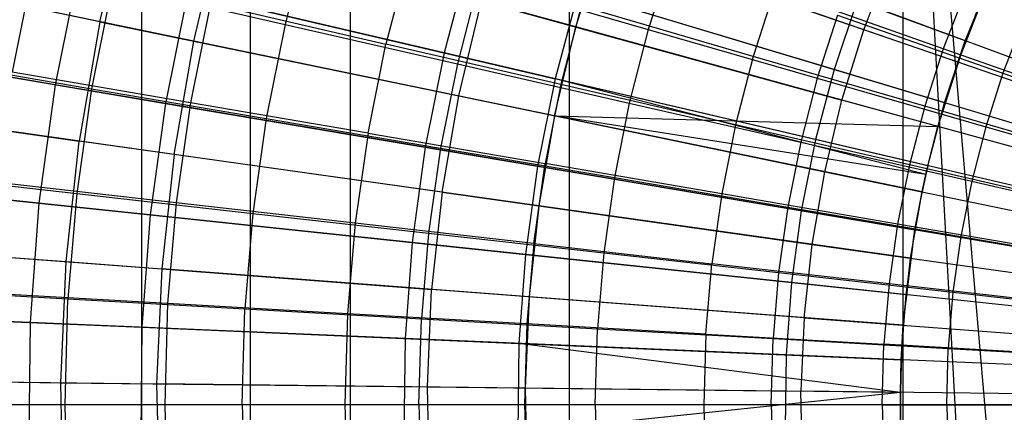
# Model space of a CAD drawing. Extents: x -8.3 to 8.8, y -6 to 6.
# Tile 57 of 177: x -1.646 to -0.709, y -0.007 to 0.366. Entities that reach past the tile are written whole.
import ezdxf

# ---------------------------------------------------------------- set-up
doc = ezdxf.new("R2010")
doc.units = 0
doc.header["$LTSCALE"] = 2.54
doc.layers.get('0').update_dxf_attribs({"linetype": 'CONTINUOUS'})

# ---------------------------------------------------------------- blocks, each defined once
blk = doc.blocks.new('DROPS_COLOR_A_STL')
at = {"color": 0}
for p, q in [((6.87038, -0.9, 18.13985), (6.87038, 0.9, 18.13985)), ((6.87038, -0.9, 18.13985), (6.87038, 0.9, 18.13985)), ((6.87038, -0.9, 29.6217), (6.87038, 0.9, 29.6217)), ((6.87038, -0.9, 29.6217), (6.87038, 0.9, 29.6217)), ((6.97371, -0.9, 53.32432), (6.97371, 0.9, 53.32432)), ((6.97371, -0.9, 53.32432), (6.97371, 0.9, 53.32432)), ((7.06873, 0.9, 35.80426), (7.06873, -0.9, 35.80426)), ((7.06873, 0.9, 35.80426), (7.06873, -0.9, 35.80426)), ((7.27748, -0.9, 18.02616), (7.27748, 0.9, 18.02616)), ((7.27748, -0.9, 18.02616), (7.27748, 0.9, 18.02616)), ((7.27748, -0.9, 29.73538), (7.27748, 0.9, 29.73538)), ((7.27748, -0.9, 29.73538), (7.27748, 0.9, 29.73538)), ((7.5952, 0.9, 53.45131), (7.74569, -0.84913, 53.47526)), ((7.5952, -0.9, 53.45131), (7.5952, 0.9, 53.45131)), ((7.5952, -0.9, 53.45131), (7.5952, 0.9, 53.45131)), ((7.69434, -0.9, 53.46738), (7.5952, 0.9, 53.45131)), ((7.69434, -0.9, 53.46738), (7.5952, 0.9, 53.45131)), ((7.5952, 0.9, 53.45131), (7.74569, -0.84913, 53.47526)), ((6.83036, 0.36432, 2.27183), (6.85732, 0.47641, 2.27183)), ((6.83036, 0.36432, 2.27183), (6.85732, 0.47641, 2.27183)), ((7.55759, 0.35672, 2.05569), (7.2213, 0.47273, 2.15275)), ((7.55759, 0.35672, 2.05569), (7.2213, 0.47273, 2.15275)), ((6.91965, 0.34585, 13.34844), (6.94525, 0.45226, 13.34844)), ((6.91965, 0.34585, 13.34844), (6.94525, 0.45226, 13.34844)), ((7.2836, 0.35931, 13.46176), (6.94525, 0.45226, 13.34844)), ((7.2836, 0.35931, 13.46176), (6.94525, 0.45226, 13.34844)), ((7.02936, 0.45006, 13.74469), (7.00659, 0.36176, 13.74469)), ((7.02936, 0.45006, 13.74469), (7.00659, 0.36176, 13.74469)), ((7.2836, 0.35931, 13.46176), (7.30931, 0.44237, 13.46176)), ((7.2836, 0.35931, 13.46176), (7.30931, 0.44237, 13.46176)), ((7.64707, 0.32585, 13.55295), (7.30931, 0.44237, 13.46176)), ((7.64707, 0.32585, 13.55295), (7.30931, 0.44237, 13.46176)), ((6.83036, 0.36432, 2.27183), (6.49656, 0.43337, 2.41249)), ((6.83036, 0.36432, 2.27183), (6.49656, 0.43337, 2.41249)), ((7.12443, 0.42669, 13.69473), (7.10265, 0.343, 13.69473)), ((7.12443, 0.42669, 13.69473), (7.10265, 0.343, 13.69473)), ((7.37442, 0.42589, 13.85715), (7.35245, 0.35698, 13.85715)), ((7.37442, 0.42589, 13.85715), (7.35245, 0.35698, 13.85715)), ((7.55759, 0.35672, 2.05569), (7.58257, 0.42223, 2.05569)), ((7.55759, 0.35672, 2.05569), (7.58257, 0.42223, 2.05569)), ((6.91965, 0.34585, 13.34844), (6.58364, 0.41536, 13.21341)), ((6.91965, 0.34585, 13.34844), (6.58364, 0.41536, 13.21341)), ((6.76768, 0.42017, 13.56327), (6.74683, 0.31631, 13.56327)), ((6.76768, 0.42017, 13.56327), (6.74683, 0.31631, 13.56327)), ((7.1911, 0.40346, 13.80348), (7.17068, 0.3243, 13.80348)), ((7.1911, 0.40346, 13.80348), (7.17068, 0.3243, 13.80348)), ((7.1911, 0.40346, 13.80348), (7.35245, 0.35698, 13.85715)), ((7.1911, 0.40346, 13.80348), (7.35245, 0.35698, 13.85715)), ((7.67765, 0.40375, 13.7163), (7.64707, 0.32585, 13.55295)), ((6.84212, 0.3993, 13.68072), (6.82248, 0.30058, 13.68072)), ((6.84212, 0.3993, 13.68072), (6.82248, 0.30058, 13.68072)), ((6.84212, 0.3993, 13.68072), (7.00659, 0.36176, 13.74469)), ((6.84212, 0.3993, 13.68072), (7.00659, 0.36176, 13.74469)), ((7.47305, 0.39519, 13.80441), (7.45249, 0.33128, 13.80441)), ((7.47305, 0.39519, 13.80441), (7.45249, 0.33128, 13.80441)), ((7.63333, 0.33856, 13.85123), (7.47305, 0.39519, 13.80441)), ((7.63333, 0.33856, 13.85123), (7.47305, 0.39519, 13.80441)), ((7.65402, 0.39223, 13.85123), (7.63333, 0.33856, 13.85123)), ((7.65402, 0.39223, 13.85123), (7.63333, 0.33856, 13.85123)), ((7.64707, 0.32585, 13.55295), (7.66988, 0.38569, 13.55295)), ((7.64707, 0.32585, 13.55295), (7.66988, 0.38569, 13.55295)), ((6.9355, 0.38151, 13.63179), (6.91657, 0.28721, 13.63179)), ((6.9355, 0.38151, 13.63179), (6.91657, 0.28721, 13.63179)), ((6.9355, 0.38151, 13.63179), (7.10265, 0.343, 13.69473)), ((6.9355, 0.38151, 13.63179), (7.10265, 0.343, 13.69473)), ((7.1721, 0.29363, 2.15275), (7.19383, 0.38397, 2.15275)), ((7.1721, 0.29363, 2.15275), (7.19383, 0.38397, 2.15275)), ((7.19383, 0.38397, 2.15275), (7.53686, 0.28974, 2.05569)), ((7.19383, 0.38397, 2.15275), (7.53686, 0.28974, 2.05569)), ((7.28868, 0.37892, 13.75225), (7.26933, 0.3046, 13.75225)), ((7.28868, 0.37892, 13.75225), (7.26933, 0.3046, 13.75225)), ((7.45249, 0.33128, 13.80441), (7.28868, 0.37892, 13.75225)), ((7.45249, 0.33128, 13.80441), (7.28868, 0.37892, 13.75225)), ((7.53251, 0.37058, 13.90573), (7.5134, 0.31061, 13.90573)), ((7.53251, 0.37058, 13.90573), (7.5134, 0.31061, 13.90573)), ((7.53251, 0.37058, 13.90573), (7.6902, 0.3154, 13.94927)), ((7.53251, 0.37058, 13.90573), (7.6902, 0.3154, 13.94927)), ((6.83036, 0.36432, 2.27183), (6.81063, 0.25073, 2.27183)), ((6.83036, 0.36432, 2.27183), (6.81063, 0.25073, 2.27183)), ((6.83036, 0.36432, 2.27183), (7.1721, 0.29363, 2.15275)), ((6.83036, 0.36432, 2.27183), (7.1721, 0.29363, 2.15275)), ((7.00659, 0.36176, 13.74469), (6.9888, 0.27232, 13.74469)), ((7.00659, 0.36176, 13.74469), (6.9888, 0.27232, 13.74469)), ((7.00659, 0.36176, 13.74469), (7.17068, 0.3243, 13.80348)), ((7.00659, 0.36176, 13.74469), (7.17068, 0.3243, 13.80348)), ((7.26327, 0.27477, 13.46176), (7.2836, 0.35931, 13.46176)), ((7.26327, 0.27477, 13.46176), (7.2836, 0.35931, 13.46176)), ((7.62813, 0.26466, 13.55295), (7.2836, 0.35931, 13.46176)), ((7.62813, 0.26466, 13.55295), (7.2836, 0.35931, 13.46176)), ((7.35245, 0.35698, 13.85715), (7.33439, 0.28694, 13.85715)), ((7.35245, 0.35698, 13.85715), (7.33439, 0.28694, 13.85715)), ((7.35245, 0.35698, 13.85715), (7.5134, 0.31061, 13.90573)), ((7.35245, 0.35698, 13.85715), (7.5134, 0.31061, 13.90573)), ((7.53686, 0.28974, 2.05569), (7.55759, 0.35672, 2.05569)), ((7.53686, 0.28974, 2.05569), (7.55759, 0.35672, 2.05569)), ((7.89895, 0.23895, 1.98105), (7.55759, 0.35672, 2.05569)), ((7.89895, 0.23895, 1.98105), (7.55759, 0.35672, 2.05569)), ((7.7093, 0.36544, 13.94927), (7.6902, 0.3154, 13.94927)), ((7.7093, 0.36544, 13.94927), (7.6902, 0.3154, 13.94927)), ((6.90093, 0.23802, 13.34844), (6.91965, 0.34585, 13.34844)), ((6.90093, 0.23802, 13.34844), (6.91965, 0.34585, 13.34844)), ((7.26327, 0.27477, 13.46176), (6.91965, 0.34585, 13.34844)), ((7.26327, 0.27477, 13.46176), (6.91965, 0.34585, 13.34844)), ((7.08562, 0.25822, 13.69473), (7.10265, 0.343, 13.69473)), ((7.08562, 0.25822, 13.69473), (7.10265, 0.343, 13.69473)), ((7.26933, 0.3046, 13.75225), (7.10265, 0.343, 13.69473)), ((7.26933, 0.3046, 13.75225), (7.10265, 0.343, 13.69473)), ((7.63333, 0.33856, 13.85123), (7.61571, 0.28381, 13.85123)), ((7.63333, 0.33856, 13.85123), (7.61571, 0.28381, 13.85123)), ((7.65432, 0.34615, 13.7163), (7.62813, 0.26466, 13.55295)), ((7.79297, 0.28216, 13.89275), (7.63333, 0.33856, 13.85123)), ((7.79297, 0.28216, 13.89275), (7.63333, 0.33856, 13.85123)), ((7.65432, 0.34615, 13.7163), (7.64707, 0.32585, 13.55295)), ((6.65582, 0.32889, 13.61153), (6.82248, 0.30058, 13.68072)), ((6.65582, 0.32889, 13.61153), (6.82248, 0.30058, 13.68072)), ((7.45249, 0.33128, 13.80441), (7.43557, 0.26631, 13.80441)), ((7.45249, 0.33128, 13.80441), (7.43557, 0.26631, 13.80441)), ((7.61571, 0.28381, 13.85123), (7.45249, 0.33128, 13.80441)), ((7.61571, 0.28381, 13.85123), (7.45249, 0.33128, 13.80441)), ((7.17068, 0.3243, 13.80348), (7.15473, 0.24413, 13.80348)), ((7.17068, 0.3243, 13.80348), (7.15473, 0.24413, 13.80348)), ((7.17068, 0.3243, 13.80348), (7.33439, 0.28694, 13.85715)), ((7.17068, 0.3243, 13.80348), (7.33439, 0.28694, 13.85715)), ((7.62813, 0.26466, 13.55295), (7.64707, 0.32585, 13.55295)), ((7.62813, 0.26466, 13.55295), (7.64707, 0.32585, 13.55295)), ((6.91657, 0.28721, 13.63179), (6.74683, 0.31631, 13.56327)), ((6.91657, 0.28721, 13.63179), (6.74683, 0.31631, 13.56327)), ((7.5134, 0.31061, 13.90573), (7.49768, 0.24967, 13.90573)), ((7.5134, 0.31061, 13.90573), (7.49768, 0.24967, 13.90573)), ((7.5134, 0.31061, 13.90573), (7.67393, 0.26436, 13.94927)), ((7.5134, 0.31061, 13.90573), (7.67393, 0.26436, 13.94927)), ((7.6902, 0.3154, 13.94927), (7.67393, 0.26436, 13.94927)), ((7.6902, 0.3154, 13.94927), (7.67393, 0.26436, 13.94927)), ((7.6902, 0.3154, 13.94927), (7.84747, 0.26037, 13.98782)), ((7.6902, 0.3154, 13.94927), (7.84747, 0.26037, 13.98782)), ((6.82248, 0.30058, 13.68072), (6.80841, 0.20091, 13.68072)), ((6.82248, 0.30058, 13.68072), (6.80841, 0.20091, 13.68072)), ((6.82248, 0.30058, 13.68072), (6.9888, 0.27232, 13.74469)), ((6.82248, 0.30058, 13.68072), (6.9888, 0.27232, 13.74469)), ((7.26933, 0.3046, 13.75225), (7.25421, 0.22931, 13.75225)), ((7.26933, 0.3046, 13.75225), (7.25421, 0.22931, 13.75225)), ((7.43557, 0.26631, 13.80441), (7.26933, 0.3046, 13.75225)), ((7.43557, 0.26631, 13.80441), (7.26933, 0.3046, 13.75225)), ((6.4731, 0.29825, 2.41249), (6.81063, 0.25073, 2.27183)), ((6.4731, 0.29825, 2.41249), (6.81063, 0.25073, 2.27183)), ((7.15621, 0.20208, 2.15275), (7.1721, 0.29363, 2.15275)), ((7.15621, 0.20208, 2.15275), (7.1721, 0.29363, 2.15275)), ((7.1721, 0.29363, 2.15275), (7.52047, 0.22157, 2.05569)), ((7.1721, 0.29363, 2.15275), (7.52047, 0.22157, 2.05569)), ((6.90093, 0.23802, 13.34844), (6.56115, 0.28586, 13.21341)), ((6.90093, 0.23802, 13.34844), (6.56115, 0.28586, 13.21341)), ((6.91657, 0.28721, 13.63179), (6.903, 0.19198, 13.63179)), ((6.91657, 0.28721, 13.63179), (6.903, 0.19198, 13.63179)), ((7.08562, 0.25822, 13.69473), (6.91657, 0.28721, 13.63179)), ((7.08562, 0.25822, 13.69473), (6.91657, 0.28721, 13.63179)), ((7.33439, 0.28694, 13.85715), (7.32028, 0.216, 13.85715)), ((7.33439, 0.28694, 13.85715), (7.32028, 0.216, 13.85715)), ((7.33439, 0.28694, 13.85715), (7.49768, 0.24967, 13.90573)), ((7.33439, 0.28694, 13.85715), (7.49768, 0.24967, 13.90573)), ((7.52047, 0.22157, 2.05569), (7.53686, 0.28974, 2.05569)), ((7.52047, 0.22157, 2.05569), (7.53686, 0.28974, 2.05569)), ((7.88507, 0.19408, 1.98105), (7.53686, 0.28974, 2.05569)), ((7.88507, 0.19408, 1.98105), (7.53686, 0.28974, 2.05569)), ((7.61571, 0.28381, 13.85123), (7.60122, 0.22815, 13.85123)), ((7.61571, 0.28381, 13.85123), (7.60122, 0.22815, 13.85123)), ((7.77829, 0.23653, 13.89275), (7.61571, 0.28381, 13.85123)), ((7.77829, 0.23653, 13.89275), (7.61571, 0.28381, 13.85123)), ((6.9888, 0.27232, 13.74469), (6.97605, 0.18202, 13.74469)), ((6.9888, 0.27232, 13.74469), (6.97605, 0.18202, 13.74469)), ((6.9888, 0.27232, 13.74469), (7.15473, 0.24413, 13.80348)), ((6.9888, 0.27232, 13.74469), (7.15473, 0.24413, 13.80348)), ((7.26327, 0.27477, 13.46176), (7.2484, 0.1891, 13.46176)), ((7.26327, 0.27477, 13.46176), (7.2484, 0.1891, 13.46176)), ((7.61675, 0.21909, 13.55295), (7.26327, 0.27477, 13.46176)), ((7.26327, 0.27477, 13.46176), (7.62813, 0.26466, 13.55295)), ((7.61675, 0.21909, 13.55295), (7.26327, 0.27477, 13.46176)), ((7.61315, 0.20239, 13.55295), (7.26327, 0.27477, 13.46176)), ((7.61315, 0.20239, 13.55295), (7.26327, 0.27477, 13.46176)), ((7.26327, 0.27477, 13.46176), (7.62813, 0.26466, 13.55295)), ((7.43557, 0.26631, 13.80441), (7.42236, 0.20048, 13.80441)), ((7.43557, 0.26631, 13.80441), (7.42236, 0.20048, 13.80441)), ((7.60122, 0.22815, 13.85123), (7.43557, 0.26631, 13.80441)), ((7.60122, 0.22815, 13.85123), (7.43557, 0.26631, 13.80441)), ((7.61675, 0.21909, 13.55295), (7.62813, 0.26466, 13.55295)), ((7.61675, 0.21909, 13.55295), (7.62813, 0.26466, 13.55295)), ((7.61861, 0.22717, 13.7163), (7.62813, 0.26466, 13.55295)), ((7.67393, 0.26436, 13.94927), (7.66055, 0.2125, 13.94927)), ((7.67393, 0.26436, 13.94927), (7.66055, 0.2125, 13.94927)), ((7.67393, 0.26436, 13.94927), (7.83404, 0.21824, 13.98782)), ((7.67393, 0.26436, 13.94927), (7.83404, 0.21824, 13.98782)), ((7.08562, 0.25822, 13.69473), (7.07343, 0.17261, 13.69473)), ((7.08562, 0.25822, 13.69473), (7.07343, 0.17261, 13.69473)), ((7.08562, 0.25822, 13.69473), (7.25421, 0.22931, 13.75225)), ((7.08562, 0.25822, 13.69473), (7.25421, 0.22931, 13.75225)), ((6.79823, 0.13611, 2.27183), (6.81063, 0.25073, 2.27183)), ((6.79823, 0.13611, 2.27183), (6.81063, 0.25073, 2.27183)), ((7.15621, 0.20208, 2.15275), (6.81063, 0.25073, 2.27183)), ((7.15621, 0.20208, 2.15275), (6.81063, 0.25073, 2.27183)), ((7.15473, 0.24413, 13.80348), (7.14331, 0.16318, 13.80348)), ((7.15473, 0.24413, 13.80348), (7.14331, 0.16318, 13.80348)), ((7.15473, 0.24413, 13.80348), (7.32028, 0.216, 13.85715)), ((7.15473, 0.24413, 13.80348), (7.32028, 0.216, 13.85715)), ((7.49768, 0.24967, 13.90573), (7.4854, 0.18794, 13.90573)), ((7.49768, 0.24967, 13.90573), (7.4854, 0.18794, 13.90573)), ((7.49768, 0.24967, 13.90573), (7.66055, 0.2125, 13.94927)), ((7.49768, 0.24967, 13.90573), (7.66055, 0.2125, 13.94927)), ((6.90093, 0.23802, 13.34844), (6.88915, 0.12921, 13.34844)), ((6.90093, 0.23802, 13.34844), (6.88915, 0.12921, 13.34844)), ((7.2484, 0.1891, 13.46176), (6.90093, 0.23802, 13.34844)), ((7.2484, 0.1891, 13.46176), (6.90093, 0.23802, 13.34844)), ((7.24338, 0.15328, 13.75225), (7.25421, 0.22931, 13.75225)), ((7.24338, 0.15328, 13.75225), (7.25421, 0.22931, 13.75225)), ((7.42236, 0.20048, 13.80441), (7.25421, 0.22931, 13.75225)), ((7.42236, 0.20048, 13.80441), (7.25421, 0.22931, 13.75225)), ((7.60122, 0.22815, 13.85123), (7.58989, 0.17175, 13.85123)), ((7.60122, 0.22815, 13.85123), (7.58989, 0.17175, 13.85123)), ((7.76621, 0.19014, 13.89275), (7.60122, 0.22815, 13.85123)), ((7.76621, 0.19014, 13.89275), (7.60122, 0.22815, 13.85123)), ((7.61861, 0.22717, 13.7163), (7.61675, 0.21909, 13.55295)), ((6.64043, 0.21984, 13.61153), (6.80841, 0.20091, 13.68072)), ((6.64043, 0.21984, 13.61153), (6.80841, 0.20091, 13.68072)), ((7.32028, 0.216, 13.85715), (7.31017, 0.14438, 13.85715)), ((7.32028, 0.216, 13.85715), (7.31017, 0.14438, 13.85715)), ((7.32028, 0.216, 13.85715), (7.4854, 0.18794, 13.90573)), ((7.32028, 0.216, 13.85715), (7.4854, 0.18794, 13.90573)), ((7.50847, 0.15249, 2.05569), (7.52047, 0.22157, 2.05569)), ((7.50847, 0.15249, 2.05569), (7.52047, 0.22157, 2.05569)), ((7.52047, 0.22157, 2.05569), (7.87409, 0.14842, 1.98105)), ((7.52047, 0.22157, 2.05569), (7.87409, 0.14842, 1.98105)), ((7.61675, 0.21909, 13.7163), (7.61315, 0.20239, 13.55295)), ((7.61315, 0.20239, 13.55295), (7.61675, 0.21909, 13.55295)), ((7.61315, 0.20239, 13.55295), (7.61675, 0.21909, 13.55295)), ((7.61675, 0.21909, 13.7163), (7.61675, 0.21909, 13.55295)), ((6.903, 0.19198, 13.63179), (6.73189, 0.21144, 13.56327)), ((6.903, 0.19198, 13.63179), (6.73189, 0.21144, 13.56327)), ((7.66055, 0.2125, 13.94927), (7.6501, 0.15996, 13.94927)), ((7.66055, 0.2125, 13.94927), (7.6501, 0.15996, 13.94927)), ((7.66055, 0.2125, 13.94927), (7.823, 0.17542, 13.98782)), ((7.66055, 0.2125, 13.94927), (7.823, 0.17542, 13.98782)), ((6.80841, 0.20091, 13.68072), (6.79995, 0.10061, 13.68072)), ((6.80841, 0.20091, 13.68072), (6.79995, 0.10061, 13.68072)), ((6.80841, 0.20091, 13.68072), (6.97605, 0.18202, 13.74469)), ((6.80841, 0.20091, 13.68072), (6.97605, 0.18202, 13.74469)), ((7.15621, 0.20208, 2.15275), (7.14621, 0.1097, 2.15275)), ((7.15621, 0.20208, 2.15275), (7.14621, 0.1097, 2.15275)), ((7.15621, 0.20208, 2.15275), (7.50847, 0.15249, 2.05569)), ((7.15621, 0.20208, 2.15275), (7.50847, 0.15249, 2.05569)), ((7.42236, 0.20048, 13.80441), (7.41289, 0.13401, 13.80441)), ((7.42236, 0.20048, 13.80441), (7.41289, 0.13401, 13.80441)), ((7.58989, 0.17175, 13.85123), (7.42236, 0.20048, 13.80441)), ((7.58989, 0.17175, 13.85123), (7.42236, 0.20048, 13.80441)), ((7.60219, 0.13929, 13.55295), (7.61315, 0.20239, 13.55295)), ((7.60219, 0.13929, 13.55295), (7.61315, 0.20239, 13.55295)), ((7.60636, 0.16624, 13.7163), (7.61315, 0.20239, 13.55295)), ((6.903, 0.19198, 13.63179), (6.89484, 0.09615, 13.63179)), ((6.903, 0.19198, 13.63179), (6.89484, 0.09615, 13.63179)), ((7.07343, 0.17261, 13.69473), (6.903, 0.19198, 13.63179)), ((7.07343, 0.17261, 13.69473), (6.903, 0.19198, 13.63179)), ((7.2484, 0.1891, 13.46176), (7.23904, 0.10266, 13.46176)), ((7.2484, 0.1891, 13.46176), (7.23904, 0.10266, 13.46176)), ((7.60219, 0.13929, 13.55295), (7.2484, 0.1891, 13.46176)), ((7.60219, 0.13929, 13.55295), (7.2484, 0.1891, 13.46176)), ((7.4854, 0.18794, 13.90573), (7.4766, 0.12562, 13.90573)), ((7.4854, 0.18794, 13.90573), (7.4766, 0.12562, 13.90573)), ((7.4854, 0.18794, 13.90573), (7.6501, 0.15996, 13.94927)), ((7.4854, 0.18794, 13.90573), (7.6501, 0.15996, 13.94927)), ((6.97605, 0.18202, 13.74469), (6.96838, 0.09116, 13.74469)), ((6.97605, 0.18202, 13.74469), (6.96838, 0.09116, 13.74469)), ((6.97605, 0.18202, 13.74469), (7.14331, 0.16318, 13.80348)), ((6.97605, 0.18202, 13.74469), (7.14331, 0.16318, 13.80348)), ((7.07343, 0.17261, 13.69473), (7.06609, 0.08644, 13.69473)), ((7.07343, 0.17261, 13.69473), (7.06609, 0.08644, 13.69473)), ((7.24338, 0.15328, 13.75225), (7.07343, 0.17261, 13.69473)), ((7.24338, 0.15328, 13.75225), (7.07343, 0.17261, 13.69473)), ((7.58989, 0.17175, 13.85123), (7.58178, 0.11481, 13.85123)), ((7.58989, 0.17175, 13.85123), (7.58178, 0.11481, 13.85123)), ((7.75678, 0.14314, 13.89275), (7.58989, 0.17175, 13.85123)), ((7.75678, 0.14314, 13.89275), (7.58989, 0.17175, 13.85123)), ((6.45835, 0.16191, 2.41249), (6.79823, 0.13611, 2.27183)), ((6.45835, 0.16191, 2.41249), (6.79823, 0.13611, 2.27183)), ((7.14331, 0.16318, 13.80348), (7.13644, 0.08172, 13.80348)), ((7.14331, 0.16318, 13.80348), (7.13644, 0.08172, 13.80348)), ((7.14331, 0.16318, 13.80348), (7.31017, 0.14438, 13.85715)), ((7.14331, 0.16318, 13.80348), (7.31017, 0.14438, 13.85715)), ((7.5953, 0.07562, 13.55295), (7.60636, 0.16624, 13.7163)), ((7.60636, 0.16624, 13.7163), (7.60219, 0.13929, 13.55295)), ((7.60636, 0.16624, 13.7163), (7.60219, 0.13929, 13.55295)), ((7.6501, 0.15996, 13.94927), (7.64262, 0.10692, 13.94927)), ((7.6501, 0.15996, 13.94927), (7.64262, 0.10692, 13.94927)), ((7.6501, 0.15996, 13.94927), (7.81437, 0.13205, 13.98782)), ((7.6501, 0.15996, 13.94927), (7.81437, 0.13205, 13.98782)), ((6.54701, 0.15518, 13.21341), (6.88915, 0.12921, 13.34844)), ((6.54701, 0.15518, 13.21341), (6.88915, 0.12921, 13.34844)), ((7.24338, 0.15328, 13.75225), (7.23687, 0.07676, 13.75225)), ((7.24338, 0.15328, 13.75225), (7.23687, 0.07676, 13.75225)), ((7.24338, 0.15328, 13.75225), (7.41289, 0.13401, 13.80441)), ((7.24338, 0.15328, 13.75225), (7.41289, 0.13401, 13.80441)), ((7.50093, 0.08278, 2.05569), (7.50847, 0.15249, 2.05569)), ((7.50093, 0.08278, 2.05569), (7.50847, 0.15249, 2.05569)), ((7.50847, 0.15249, 2.05569), (7.86605, 0.10214, 1.98105)), ((7.50847, 0.15249, 2.05569), (7.86605, 0.10214, 1.98105)), ((7.31017, 0.14438, 13.85715), (7.30409, 0.0723, 13.85715)), ((7.31017, 0.14438, 13.85715), (7.30409, 0.0723, 13.85715)), ((7.31017, 0.14438, 13.85715), (7.4766, 0.12562, 13.90573)), ((7.31017, 0.14438, 13.85715), (7.4766, 0.12562, 13.90573)), ((6.79319, 0.02094, 2.27183), (6.79823, 0.13611, 2.27183)), ((6.79319, 0.02094, 2.27183), (6.79823, 0.13611, 2.27183)), ((6.79823, 0.13611, 2.27183), (7.14621, 0.1097, 2.15275)), ((6.79823, 0.13611, 2.27183), (7.14621, 0.1097, 2.15275)), ((7.40719, 0.06711, 13.80441), (7.41289, 0.13401, 13.80441)), ((7.40719, 0.06711, 13.80441), (7.41289, 0.13401, 13.80441)), ((7.58178, 0.11481, 13.85123), (7.41289, 0.13401, 13.80441)), ((7.58178, 0.11481, 13.85123), (7.41289, 0.13401, 13.80441)), ((7.5953, 0.07562, 13.55295), (7.60219, 0.13929, 13.55295)), ((7.5953, 0.07562, 13.55295), (7.60219, 0.13929, 13.55295)), ((6.88915, 0.12921, 13.34844), (6.88437, 0.01987, 13.34844)), ((6.88915, 0.12921, 13.34844), (6.88437, 0.01987, 13.34844)), ((7.23904, 0.10266, 13.46176), (6.88915, 0.12921, 13.34844)), ((7.23904, 0.10266, 13.46176), (6.88915, 0.12921, 13.34844)), ((7.4766, 0.12562, 13.90573), (7.47132, 0.06291, 13.90573)), ((7.4766, 0.12562, 13.90573), (7.47132, 0.06291, 13.90573)), ((7.4766, 0.12562, 13.90573), (7.64262, 0.10692, 13.94927)), ((7.4766, 0.12562, 13.90573), (7.64262, 0.10692, 13.94927)), ((7.58178, 0.11481, 13.85123), (7.57691, 0.0575, 13.85123)), ((7.58178, 0.11481, 13.85123), (7.57691, 0.0575, 13.85123)), ((7.75002, 0.09568, 13.89275), (7.58178, 0.11481, 13.85123)), ((7.75002, 0.09568, 13.89275), (7.58178, 0.11481, 13.85123)), ((6.63117, 0.11009, 13.61153), (6.79995, 0.10061, 13.68072)), ((6.63117, 0.11009, 13.61153), (6.79995, 0.10061, 13.68072)), ((6.89484, 0.09615, 13.63179), (6.72291, 0.10589, 13.56327)), ((6.89484, 0.09615, 13.63179), (6.72291, 0.10589, 13.56327)), ((7.14215, 0.01687, 2.15275), (7.14621, 0.1097, 2.15275)), ((7.14215, 0.01687, 2.15275), (7.14621, 0.1097, 2.15275)), ((7.50093, 0.08278, 2.05569), (7.14621, 0.1097, 2.15275)), ((7.50093, 0.08278, 2.05569), (7.14621, 0.1097, 2.15275)), ((7.64262, 0.10692, 13.94927), (7.63811, 0.05354, 13.94927)), ((7.64262, 0.10692, 13.94927), (7.63811, 0.05354, 13.94927)), ((7.64262, 0.10692, 13.94927), (7.80819, 0.08826, 13.98782)), ((7.64262, 0.10692, 13.94927), (7.80819, 0.08826, 13.98782)), ((6.79713, 0, 13.68072), (6.79995, 0.10061, 13.68072)), ((6.79713, 0, 13.68072), (6.79995, 0.10061, 13.68072)), ((6.79995, 0.10061, 13.68072), (6.96838, 0.09116, 13.74469)), ((6.79995, 0.10061, 13.68072), (6.96838, 0.09116, 13.74469)), ((6.89484, 0.09615, 13.63179), (6.89212, 0, 13.63179)), ((6.89484, 0.09615, 13.63179), (6.89212, 0, 13.63179)), ((7.06609, 0.08644, 13.69473), (6.89484, 0.09615, 13.63179)), ((7.06609, 0.08644, 13.69473), (6.89484, 0.09615, 13.63179)), ((7.23904, 0.10266, 13.46176), (7.23524, 0.01579, 13.46176)), ((7.23904, 0.10266, 13.46176), (7.23524, 0.01579, 13.46176)), ((7.5953, 0.07562, 13.55295), (7.23904, 0.10266, 13.46176)), ((7.5953, 0.07562, 13.55295), (7.23904, 0.10266, 13.46176)), ((6.96583, 0, 13.74469), (6.96838, 0.09116, 13.74469)), ((6.96583, 0, 13.74469), (6.96838, 0.09116, 13.74469)), ((6.96838, 0.09116, 13.74469), (7.13644, 0.08172, 13.80348)), ((6.96838, 0.09116, 13.74469), (7.13644, 0.08172, 13.80348)), ((7.06609, 0.08644, 13.69473), (7.06365, 0, 13.69473)), ((7.06609, 0.08644, 13.69473), (7.06365, 0, 13.69473)), ((7.23687, 0.07676, 13.75225), (7.06609, 0.08644, 13.69473)), ((7.23687, 0.07676, 13.75225), (7.06609, 0.08644, 13.69473)), ((7.13414, 0, 13.80348), (7.13644, 0.08172, 13.80348)), ((7.13414, 0, 13.80348), (7.13644, 0.08172, 13.80348)), ((7.13644, 0.08172, 13.80348), (7.30409, 0.0723, 13.85715)), ((7.13644, 0.08172, 13.80348), (7.30409, 0.0723, 13.85715)), ((7.23687, 0.07676, 13.75225), (7.2347, 0, 13.75225)), ((7.23687, 0.07676, 13.75225), (7.2347, 0, 13.75225)), ((7.40719, 0.06711, 13.80441), (7.23687, 0.07676, 13.75225)), ((7.40719, 0.06711, 13.80441), (7.23687, 0.07676, 13.75225)), ((7.50093, 0.08278, 2.05569), (7.49786, 0.01273, 2.05569)), ((7.50093, 0.08278, 2.05569), (7.49786, 0.01273, 2.05569)), ((7.50093, 0.08278, 2.05569), (7.861, 0.05545, 1.98105)), ((7.50093, 0.08278, 2.05569), (7.861, 0.05545, 1.98105)), ((7.5925, 0.01163, 13.55295), (7.5953, 0.07562, 13.55295)), ((7.5925, 0.01163, 13.55295), (7.5953, 0.07562, 13.55295)), ((7.59335, 0.04269, 13.7163), (7.5953, 0.07562, 13.55295)), ((7.30206, 0, 13.85715), (7.30409, 0.0723, 13.85715)), ((7.30206, 0, 13.85715), (7.30409, 0.0723, 13.85715)), ((7.30409, 0.0723, 13.85715), (7.47132, 0.06291, 13.90573)), ((7.30409, 0.0723, 13.85715), (7.47132, 0.06291, 13.90573)), ((7.40719, 0.06711, 13.80441), (7.40529, 0, 13.80441)), ((7.40719, 0.06711, 13.80441), (7.40529, 0, 13.80441)), ((7.40719, 0.06711, 13.80441), (7.57691, 0.0575, 13.85123)), ((7.40719, 0.06711, 13.80441), (7.57691, 0.0575, 13.85123)), ((7.46955, 0, 13.90573), (7.47132, 0.06291, 13.90573)), ((7.46955, 0, 13.90573), (7.47132, 0.06291, 13.90573)), ((7.47132, 0.06291, 13.90573), (7.63811, 0.05354, 13.94927)), ((7.47132, 0.06291, 13.90573), (7.63811, 0.05354, 13.94927)), ((7.57528, 0, 13.85123), (7.57691, 0.0575, 13.85123)), ((7.57528, 0, 13.85123), (7.57691, 0.0575, 13.85123)), ((7.74595, 0.04792, 13.89275), (7.57691, 0.0575, 13.85123)), ((7.74595, 0.04792, 13.89275), (7.57691, 0.0575, 13.85123)), ((7.63661, 0, 13.94927), (7.63811, 0.05354, 13.94927)), ((7.63661, 0, 13.94927), (7.63811, 0.05354, 13.94927)), ((7.63811, 0.05354, 13.94927), (7.80448, 0.0442, 13.98782)), ((7.63811, 0.05354, 13.94927), (7.80448, 0.0442, 13.98782)), ((7.59335, 0.04269, 13.7163), (7.5925, 0.01163, 13.55295)), ((6.45235, 0.0249, 2.41249), (6.79319, 0.02094, 2.27183)), ((6.45235, 0.0249, 2.41249), (6.79319, 0.02094, 2.27183)), ((6.54126, 0.02387, 13.21341), (6.88437, 0.01987, 13.34844)), ((6.54126, 0.02387, 13.21341), (6.88437, 0.01987, 13.34844)), ((6.79555, -0.09433, 2.27183), (6.79319, 0.02094, 2.27183)), ((6.79319, 0.02094, 2.27183), (7.14215, 0.01687, 2.15275)), ((6.79555, -0.09433, 2.27183), (6.79319, 0.02094, 2.27183)), ((6.79319, 0.02094, 2.27183), (7.14215, 0.01687, 2.15275)), ((6.88437, 0.01987, 13.34844), (6.88661, -0.08955, 13.34844)), ((7.23524, 0.01579, 13.46176), (6.88437, 0.01987, 13.34844)), ((7.23524, 0.01579, 13.46176), (6.88437, 0.01987, 13.34844)), ((6.88437, 0.01987, 13.34844), (6.88661, -0.08955, 13.34844)), ((7.14405, -0.07603, 2.15275), (7.14215, 0.01687, 2.15275)), ((7.14215, 0.01687, 2.15275), (7.49786, 0.01273, 2.05569)), ((7.14405, -0.07603, 2.15275), (7.14215, 0.01687, 2.15275)), ((7.14215, 0.01687, 2.15275), (7.49786, 0.01273, 2.05569)), ((7.23524, 0.01579, 13.46176), (7.23702, -0.07114, 13.46176)), ((7.5925, 0.01163, 13.55295), (7.23524, 0.01579, 13.46176)), ((7.5925, 0.01163, 13.55295), (7.23524, 0.01579, 13.46176)), ((7.23524, 0.01579, 13.46176), (7.23702, -0.07114, 13.46176)), ((7.49929, -0.05737, 2.05569), (7.49786, 0.01273, 2.05569)), ((7.85895, 0.00853, 1.98105), (7.49786, 0.01273, 2.05569)), ((7.49929, -0.05737, 2.05569), (7.49786, 0.01273, 2.05569)), ((7.85895, 0.00853, 1.98105), (7.49786, 0.01273, 2.05569)), ((7.5925, 0.01163, 13.55295), (7.59263, -0.01945, 13.7163)), ((7.59381, -0.0524, 13.55295), (7.5925, 0.01163, 13.55295)), ((7.59381, -0.0524, 13.55295), (7.5925, 0.01163, 13.55295)), ((6.79713, 0, 13.68072), (6.62808, 0, 13.61153)), ((6.79713, 0, 13.68072), (6.62808, 0, 13.61153)), ((6.89212, 0, 13.63179), (6.71991, 0, 13.56327)), ((6.89212, 0, 13.63179), (6.71991, 0, 13.56327)), ((6.79995, -0.10061, 13.68072), (6.79713, 0, 13.68072)), ((6.79995, -0.10061, 13.68072), (6.79713, 0, 13.68072)), ((6.96583, 0, 13.74469), (6.79713, 0, 13.68072)), ((6.96583, 0, 13.74469), (6.79713, 0, 13.68072)), ((7.06365, 0, 13.69473), (6.89212, 0, 13.63179)), ((6.89212, 0, 13.63179), (6.89484, -0.09615, 13.63179)), ((7.06365, 0, 13.69473), (6.89212, 0, 13.63179)), ((6.89212, 0, 13.63179), (6.89484, -0.09615, 13.63179)), ((6.96583, 0, 13.74469), (6.96838, -0.09116, 13.74469)), ((6.96583, 0, 13.74469), (6.96838, -0.09116, 13.74469)), ((7.13414, 0, 13.80348), (6.96583, 0, 13.74469)), ((7.13414, 0, 13.80348), (6.96583, 0, 13.74469)), ((7.2347, 0, 13.75225), (7.06365, 0, 13.69473)), ((7.06365, 0, 13.69473), (7.06609, -0.08644, 13.69473)), ((7.2347, 0, 13.75225), (7.06365, 0, 13.69473)), ((7.06365, 0, 13.69473), (7.06609, -0.08644, 13.69473)), ((7.30206, 0, 13.85715), (7.13414, 0, 13.80348)), ((7.13414, 0, 13.80348), (7.13644, -0.08172, 13.80348)), ((7.13414, 0, 13.80348), (7.13644, -0.08172, 13.80348)), ((7.30206, 0, 13.85715), (7.13414, 0, 13.80348)), ((7.40529, 0, 13.80441), (7.2347, 0, 13.75225)), ((7.2347, 0, 13.75225), (7.23687, -0.07676, 13.75225)), ((7.40529, 0, 13.80441), (7.2347, 0, 13.75225)), ((7.2347, 0, 13.75225), (7.23687, -0.07676, 13.75225)), ((7.30206, 0, 13.85715), (7.30409, -0.0723, 13.85715)), ((7.46955, 0, 13.90573), (7.30206, 0, 13.85715)), ((7.30206, 0, 13.85715), (7.30409, -0.0723, 13.85715)), ((7.46955, 0, 13.90573), (7.30206, 0, 13.85715)), ((7.57528, 0, 13.85123), (7.40529, 0, 13.80441)), ((7.40529, 0, 13.80441), (7.40719, -0.06711, 13.80441)), ((7.57528, 0, 13.85123), (7.40529, 0, 13.80441)), ((7.40529, 0, 13.80441), (7.40719, -0.06711, 13.80441)), ((7.46955, 0, 13.90573), (7.47132, -0.06291, 13.90573)), ((7.46955, 0, 13.90573), (7.47132, -0.06291, 13.90573)), ((7.63661, 0, 13.94927), (7.46955, 0, 13.90573)), ((7.63661, 0, 13.94927), (7.46955, 0, 13.90573)), ((7.57528, 0, 13.85123), (7.57691, -0.0575, 13.85123)), ((7.57528, 0, 13.85123), (7.57691, -0.0575, 13.85123)), ((7.57528, 0, 13.85123), (7.74459, 0, 13.89275)), ((7.57528, 0, 13.85123), (7.74459, 0, 13.89275)), ((7.80323, 0, 13.98782), (7.63661, 0, 13.94927)), ((7.63661, 0, 13.94927), (7.63811, -0.05354, 13.94927)), ((7.63661, 0, 13.94927), (7.63811, -0.05354, 13.94927)), ((7.80323, 0, 13.98782), (7.63661, 0, 13.94927))]:
    blk.add_line(p, q, dxfattribs=at)
blk = doc.blocks.new('GROUP_1')
at = {"color": 0}
for p, q in [((7.56912, 6.3447, 11.91623), (7.22725, 6.47096, 11.843)), ((7.56912, 6.3447, 11.91623), (7.22725, 6.47096, 11.843)), ((6.72494, 6.41448, 0.28567), (6.70252, 6.30292, 0.28567)), ((6.72494, 6.41448, 0.28567), (6.70252, 6.30292, 0.28567)), ((7.07294, 6.33322, 0.18336), (6.72494, 6.41448, 0.28567)), ((7.07294, 6.33322, 0.18336), (6.72494, 6.41448, 0.28567)), ((7.09652, 6.42169, 0.18336), (7.07294, 6.33322, 0.18336)), ((7.09652, 6.42169, 0.18336), (7.07294, 6.33322, 0.18336)), ((7.44422, 6.31733, 0.10337), (7.09652, 6.42169, 0.18336)), ((7.44422, 6.31733, 0.10337), (7.09652, 6.42169, 0.18336)), ((7.56912, 6.3447, 11.91623), (7.59245, 6.4023, 11.91623)), ((6.82871, 6.39025, 11.74735), (6.8076, 6.28519, 11.74735)), ((6.82871, 6.39025, 11.74735), (6.8076, 6.28519, 11.74735)), ((6.82871, 6.39025, 11.74735), (7.17851, 6.30857, 11.843)), ((6.82871, 6.39025, 11.74735), (7.17851, 6.30857, 11.843)), ((7.20035, 6.39053, 11.843), (7.17851, 6.30857, 11.843)), ((7.20035, 6.39053, 11.843), (7.17851, 6.30857, 11.843)), ((7.54941, 6.28576, 11.91623), (7.20035, 6.39053, 11.843)), ((7.54941, 6.28576, 11.91623), (7.20035, 6.39053, 11.843)), ((7.46609, 6.38275, 0.10337), (7.44422, 6.31733, 0.10337)), ((7.46609, 6.38275, 0.10337), (7.44422, 6.31733, 0.10337)), ((7.81062, 6.2555, 0.04602), (7.46609, 6.38275, 0.10337)), ((7.81062, 6.2555, 0.04602), (7.46609, 6.38275, 0.10337)), ((6.70252, 6.30292, 0.28567), (6.35706, 6.36122, 0.40992)), ((6.70252, 6.30292, 0.28567), (6.35706, 6.36122, 0.40992)), ((6.45992, 6.34386, 11.62964), (6.8076, 6.28519, 11.74735)), ((6.45992, 6.34386, 11.62964), (6.8076, 6.28519, 11.74735)), ((7.54941, 6.28576, 11.91623), (7.56912, 6.3447, 11.91623)), ((7.07294, 6.33322, 0.18336), (7.05491, 6.24346, 0.18336)), ((7.07294, 6.33322, 0.18336), (7.05491, 6.24346, 0.18336)), ((7.42646, 6.25068, 0.10337), (7.07294, 6.33322, 0.18336)), ((7.42646, 6.25068, 0.10337), (7.07294, 6.33322, 0.18336)), ((7.44422, 6.31733, 0.10337), (7.42646, 6.25068, 0.10337)), ((7.44422, 6.31733, 0.10337), (7.42646, 6.25068, 0.10337)), ((7.79599, 6.21175, 0.04602), (7.44422, 6.31733, 0.10337)), ((7.79599, 6.21175, 0.04602), (7.44422, 6.31733, 0.10337)), ((6.70252, 6.30292, 0.28567), (6.68709, 6.19019, 0.28567)), ((6.70252, 6.30292, 0.28567), (6.68709, 6.19019, 0.28567)), ((7.05491, 6.24346, 0.18336), (6.70252, 6.30292, 0.28567)), ((7.05491, 6.24346, 0.18336), (6.70252, 6.30292, 0.28567)), ((7.17851, 6.30857, 11.843), (7.1618, 6.22542, 11.843)), ((7.17851, 6.30857, 11.843), (7.1618, 6.22542, 11.843)), ((7.53341, 6.22571, 11.91623), (7.17851, 6.30857, 11.843)), ((7.53341, 6.22571, 11.91623), (7.17851, 6.30857, 11.843)), ((7.53156, 6.21763, 11.91623), (7.17851, 6.30857, 11.843)), ((7.53156, 6.21763, 11.91623), (7.17851, 6.30857, 11.843)), ((6.8076, 6.28519, 11.74735), (6.79307, 6.17903, 11.74735)), ((6.8076, 6.28519, 11.74735), (6.79307, 6.17903, 11.74735)), ((6.8076, 6.28519, 11.74735), (7.1618, 6.22542, 11.843)), ((6.8076, 6.28519, 11.74735), (7.1618, 6.22542, 11.843)), ((7.53341, 6.22571, 11.91623), (7.54941, 6.28576, 11.91623)), ((7.42646, 6.25068, 0.10337), (7.41287, 6.18306, 0.10337)), ((7.42646, 6.25068, 0.10337), (7.41287, 6.18306, 0.10337)), ((7.78411, 6.16718, 0.04602), (7.42646, 6.25068, 0.10337)), ((7.78411, 6.16718, 0.04602), (7.42646, 6.25068, 0.10337)), ((7.05491, 6.24346, 0.18336), (7.04249, 6.15275, 0.18336)), ((7.05491, 6.24346, 0.18336), (7.04249, 6.15275, 0.18336)), ((7.41287, 6.18306, 0.10337), (7.05491, 6.24346, 0.18336)), ((7.41287, 6.18306, 0.10337), (7.05491, 6.24346, 0.18336)), ((6.68709, 6.19019, 0.28567), (6.33867, 6.22689, 0.40992)), ((6.68709, 6.19019, 0.28567), (6.33867, 6.22689, 0.40992)), ((7.1618, 6.22542, 11.843), (7.1503, 6.14139, 11.843)), ((7.1618, 6.22542, 11.843), (7.1503, 6.14139, 11.843)), ((7.1618, 6.22542, 11.843), (7.52117, 6.16478, 11.91623)), ((7.1618, 6.22542, 11.843), (7.52117, 6.16478, 11.91623)), ((7.53156, 6.21763, 11.91623), (7.53341, 6.22571, 11.91623)), ((6.44241, 6.21596, 11.62964), (6.79307, 6.17903, 11.74735)), ((6.44241, 6.21596, 11.62964), (6.79307, 6.17903, 11.74735)), ((7.52117, 6.16478, 11.91623), (7.53156, 6.21763, 11.91623)), ((6.68709, 6.19019, 0.28567), (6.67869, 6.07672, 0.28567)), ((6.68709, 6.19019, 0.28567), (6.67869, 6.07672, 0.28567)), ((7.04249, 6.15275, 0.18336), (6.68709, 6.19019, 0.28567)), ((7.04249, 6.15275, 0.18336), (6.68709, 6.19019, 0.28567)), ((6.79307, 6.17903, 11.74735), (6.78516, 6.07216, 11.74735)), ((6.79307, 6.17903, 11.74735), (6.78516, 6.07216, 11.74735)), ((6.79307, 6.17903, 11.74735), (7.1503, 6.14139, 11.843)), ((6.79307, 6.17903, 11.74735), (7.1503, 6.14139, 11.843)), ((7.41287, 6.18306, 0.10337), (7.40351, 6.11472, 0.10337)), ((7.41287, 6.18306, 0.10337), (7.40351, 6.11472, 0.10337)), ((7.77503, 6.12195, 0.04602), (7.41287, 6.18306, 0.10337)), ((7.77503, 6.12195, 0.04602), (7.41287, 6.18306, 0.10337)), ((7.51274, 6.10321, 11.91623), (7.52117, 6.16478, 11.91623)), ((7.04249, 6.15275, 0.18336), (7.03574, 6.06144, 0.18336)), ((7.04249, 6.15275, 0.18336), (7.03574, 6.06144, 0.18336)), ((7.40351, 6.11472, 0.10337), (7.04249, 6.15275, 0.18336)), ((7.40351, 6.11472, 0.10337), (7.04249, 6.15275, 0.18336)), ((7.1503, 6.14139, 11.843), (7.14404, 6.05681, 11.843)), ((7.1503, 6.14139, 11.843), (7.14404, 6.05681, 11.843)), ((7.1503, 6.14139, 11.843), (7.51274, 6.10321, 11.91623)), ((7.1503, 6.14139, 11.843), (7.51274, 6.10321, 11.91623)), ((7.40351, 6.11472, 0.10337), (7.39842, 6.04593, 0.10337)), ((7.40351, 6.11472, 0.10337), (7.39842, 6.04593, 0.10337)), ((7.76877, 6.07624, 0.04602), (7.40351, 6.11472, 0.10337)), ((7.76877, 6.07624, 0.04602), (7.40351, 6.11472, 0.10337)), ((7.50815, 6.04124, 11.91623), (7.51274, 6.10321, 11.91623)), ((6.67869, 6.07672, 0.28567), (6.32867, 6.09169, 0.40992)), ((6.67869, 6.07672, 0.28567), (6.32867, 6.09169, 0.40992)), ((6.43288, 6.08723, 11.62964), (6.78516, 6.07216, 11.74735)), ((6.43288, 6.08723, 11.62964), (6.78516, 6.07216, 11.74735)), ((6.67869, 6.07672, 0.28567), (6.67737, 5.96294, 0.28567)), ((6.67869, 6.07672, 0.28567), (6.67737, 5.96294, 0.28567)), ((7.03574, 6.06144, 0.18336), (6.67869, 6.07672, 0.28567)), ((7.03574, 6.06144, 0.18336), (6.67869, 6.07672, 0.28567)), ((6.78516, 6.07216, 11.74735), (6.78391, 5.96501, 11.74735)), ((6.78516, 6.07216, 11.74735), (6.78391, 5.96501, 11.74735)), ((6.78516, 6.07216, 11.74735), (7.14404, 6.05681, 11.843)), ((6.78516, 6.07216, 11.74735), (7.14404, 6.05681, 11.843)), ((7.03574, 6.06144, 0.18336), (7.03467, 5.96989, 0.18336)), ((7.03574, 6.06144, 0.18336), (7.03467, 5.96989, 0.18336)), ((7.39842, 6.04593, 0.10337), (7.03574, 6.06144, 0.18336)), ((7.39842, 6.04593, 0.10337), (7.03574, 6.06144, 0.18336)), ((7.14404, 6.05681, 11.843), (7.14305, 5.972, 11.843)), ((7.14404, 6.05681, 11.843), (7.14305, 5.972, 11.843)), ((7.50731, 6.01017, 11.91623), (7.14404, 6.05681, 11.843)), ((7.14404, 6.05681, 11.843), (7.50815, 6.04124, 11.91623)), ((7.50731, 6.01017, 11.91623), (7.14404, 6.05681, 11.843)), ((7.14404, 6.05681, 11.843), (7.50815, 6.04124, 11.91623)), ((7.39842, 6.04593, 0.10337), (7.39762, 5.97696, 0.10337)), ((7.39842, 6.04593, 0.10337), (7.39762, 5.97696, 0.10337)), ((7.76536, 6.03024, 0.04602), (7.39842, 6.04593, 0.10337)), ((7.76536, 6.03024, 0.04602), (7.39842, 6.04593, 0.10337)), ((7.50731, 6.01017, 11.91623), (7.50815, 6.04124, 11.91623)), ((7.50731, 6.01017, 11.91623), (7.14305, 5.972, 11.843)), ((7.50731, 6.01017, 11.91623), (7.14305, 5.972, 11.843)), ((7.50743, 5.9791, 11.91623), (7.50731, 6.01017, 11.91623))]:
    blk.add_line(p, q, dxfattribs=at)
blk.add_blockref('DROPS_COLOR_A_STL', (-0.0852, 5.99854, -1.80007), dxfattribs=at)

msp = doc.modelspace()

# ---------------------------------------------------------------- block references
at = {"color": 0}
msp.add_blockref('GROUP_1', (-8.3148, -5.99854, 1.80007), dxfattribs=at)

doc.saveas('drawing.dxf')
